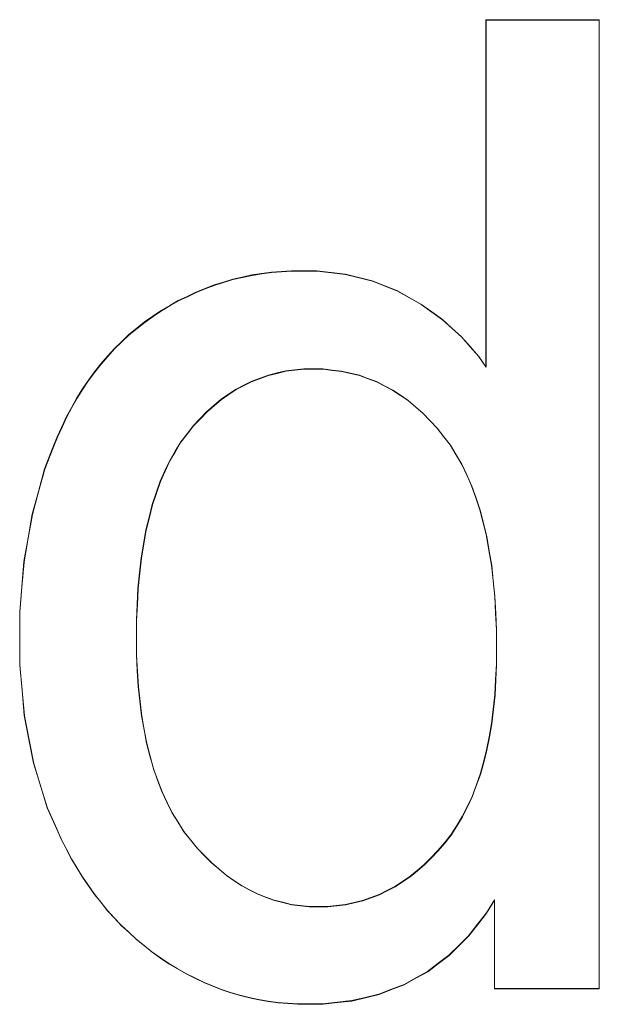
# Model space of a CAD drawing. Extents: x 229 to 926, y 37 to 878.
# Tile 66 of 163: x 330.78 to 332.28, y 809.49 to 812.03. Entities that reach past the tile are written whole.
import ezdxf
from ezdxf.lldxf.tags import DXFTag

# ---------------------------------------------------------------- set-up
doc = ezdxf.new("R2010")
doc.units = 0
doc.layers.get('0').update_dxf_attribs({"linetype": 'fein_strichliert', "lineweight": 13})
doc.layers.add('Beschriftung', color=7, linetype='Continuous', lineweight=25)
doc.layers.add('Beschriftung-A03CPAFWA9', color=7, linetype='Continuous', lineweight=25)
tags = doc.linetypes.add('fein_strichliert', pattern=[4, 1, -2, 1]).pattern_tags.tags
tags[8:9] = [DXFTag(74, 4), DXFTag(75, 0), DXFTag(340, '0'), DXFTag(46, 0.0), DXFTag(50, 0.0), DXFTag(44, 0.0), DXFTag(45, 0.0)]
tags[6:7] = [DXFTag(74, 4), DXFTag(75, 0), DXFTag(340, '0'), DXFTag(46, 0.0), DXFTag(50, 0.0), DXFTag(44, 0.0), DXFTag(45, 0.0)]
tags[4:5] = [DXFTag(74, 4), DXFTag(75, 0), DXFTag(340, '0'), DXFTag(46, 0.0), DXFTag(50, 0.0), DXFTag(44, 0.0), DXFTag(45, 0.0)]

# ---------------------------------------------------------------- blocks, each defined once
blk = doc.blocks.new('Referenz-A03CPAFUA9', base_point=(255.7277, 66.0323))
at = {"layer": 'Beschriftung', "color": 0, "lineweight": -2}
for p, q in [((331.986, 811.131), (331.986, 812.0271)), ((331.986, 812.0271), (332.2783, 812.0271)), ((332.2783, 812.0271), (332.2783, 809.5272)), ((331.4584, 811.3774), (331.4844, 811.3793)), ((331.4844, 811.3793), (331.5109, 811.3793)), ((331.5109, 811.3793), (331.5498, 811.3793)), ((331.5498, 811.3793), (331.5867, 811.375)), ((331.3087, 811.3499), (331.3327, 811.3573)), ((331.3327, 811.3573), (331.3573, 811.3628)), ((331.3573, 811.3628), (331.3819, 811.3683)), ((331.3819, 811.3683), (331.4073, 811.3719)), ((331.4073, 811.3719), (331.4326, 811.3756)), ((331.4326, 811.3756), (331.4584, 811.3774)), ((331.5867, 811.375), (331.6235, 811.3707)), ((331.6235, 811.3707), (331.6581, 811.3621)), ((331.6581, 811.3621), (331.6927, 811.3534)), ((331.6927, 811.3534), (331.7253, 811.3406)), ((331.2379, 811.3241), (331.2613, 811.3333)), ((331.2613, 811.3333), (331.2846, 811.3425)), ((331.2846, 811.3425), (331.3087, 811.3499)), ((331.7253, 811.3406), (331.7579, 811.3276)), ((331.7579, 811.3276), (331.7882, 811.3104)), ((331.1702, 811.2892), (331.1923, 811.3021)), ((331.1923, 811.3021), (331.2151, 811.3131)), ((331.2151, 811.3131), (331.2379, 811.3241)), ((331.7882, 811.3104), (331.8186, 811.2932)), ((331.1481, 811.2763), (331.1702, 811.2892)), ((331.8186, 811.2932), (331.8462, 811.2734)), ((331.1051, 811.247), (331.1266, 811.2617)), ((331.1266, 811.2617), (331.1481, 811.2763)), ((331.8462, 811.2734), (331.8738, 811.2535)), ((331.8738, 811.2535), (331.8984, 811.2312)), ((331.0649, 811.2144), (331.0851, 811.2307)), ((331.0851, 811.2307), (331.1051, 811.247)), ((331.8984, 811.2312), (331.9232, 811.2087)), ((331.0461, 811.1964), (331.0649, 811.2144)), ((331.9232, 811.2087), (331.9451, 811.1836)), ((331.0098, 811.159), (331.0272, 811.1785)), ((331.0272, 811.1785), (331.0461, 811.1964)), ((331.9451, 811.1836), (331.967, 811.1586)), ((330.9923, 811.1394), (331.0098, 811.159)), ((331.967, 811.1586), (331.986, 811.131)), ((330.9762, 811.1183), (330.9923, 811.1394)), ((331.5163, 811.1259), (331.4928, 811.1233)), ((331.5406, 811.1259), (331.5163, 811.1259)), ((331.5655, 811.1259), (331.5406, 811.1259)), ((331.5895, 811.1231), (331.5655, 811.1259)), ((330.9602, 811.0971), (330.9762, 811.1183)), ((331.4034, 811.1024), (331.3821, 811.0945)), ((331.4248, 811.1102), (331.4034, 811.1024)), ((331.4471, 811.1154), (331.4248, 811.1102)), ((331.4695, 811.1206), (331.4471, 811.1154)), ((331.4928, 811.1233), (331.4695, 811.1206)), ((331.6135, 811.1205), (331.5895, 811.1231)), ((331.6365, 811.115), (331.6135, 811.1205)), ((331.6595, 811.1095), (331.6365, 811.115)), ((331.6816, 811.1014), (331.6595, 811.1095)), ((331.7035, 811.0932), (331.6816, 811.1014)), ((330.9306, 811.0517), (330.9454, 811.0744)), ((330.9454, 811.0744), (330.9602, 811.0971)), ((331.3413, 811.0736), (331.322, 811.0605)), ((331.3617, 811.0841), (331.3413, 811.0736)), ((331.3821, 811.0945), (331.3617, 811.0841)), ((331.7245, 811.0824), (331.7035, 811.0932)), ((331.7456, 811.0714), (331.7245, 811.0824)), ((330.9172, 811.0272), (330.9306, 811.0517)), ((331.322, 811.0605), (331.3027, 811.0475)), ((331.7656, 811.0578), (331.7456, 811.0714)), ((331.7856, 811.0443), (331.7656, 811.0578)), ((330.9038, 811.0029), (330.9172, 811.0272)), ((331.2843, 811.0318), (331.2659, 811.0161)), ((331.3027, 811.0475), (331.2843, 811.0318)), ((331.8047, 811.028), (331.7856, 811.0443)), ((331.8237, 811.0117), (331.8047, 811.028)), ((330.8916, 810.9768), (330.9038, 811.0029)), ((331.2486, 810.9978), (331.2312, 810.9795)), ((331.2659, 811.0161), (331.2486, 810.9978)), ((331.8417, 810.9926), (331.8237, 811.0117)), ((330.8795, 810.9509), (330.8916, 810.9768)), ((331.2312, 810.9795), (331.2149, 810.9587)), ((331.8598, 810.9736), (331.8417, 810.9926)), ((331.8769, 810.9518), (331.8598, 810.9736)), ((330.8688, 810.9233), (330.8795, 810.9509)), ((331.2149, 810.9587), (331.1985, 810.9378)), ((331.8939, 810.93), (331.8769, 810.9518)), ((330.8473, 810.8681), (330.8688, 810.9233)), ((331.1985, 810.9378), (331.1842, 810.9138)), ((331.9088, 810.9052), (331.8939, 810.93)), ((331.1842, 810.9138), (331.17, 810.8899)), ((331.9238, 810.8804), (331.9088, 810.9052)), ((331.17, 810.8899), (331.1577, 810.863)), ((331.9366, 810.8524), (331.9238, 810.8804)), ((330.8312, 810.8098), (330.8473, 810.8681)), ((331.1577, 810.863), (331.1454, 810.8361)), ((331.9493, 810.8246), (331.9366, 810.8524)), ((331.1454, 810.8361), (331.1352, 810.8061)), ((331.96, 810.7934), (331.9493, 810.8246)), ((330.8151, 810.7514), (330.8312, 810.8098)), ((331.1352, 810.8061), (331.125, 810.7762)), ((331.125, 810.7762), (331.1169, 810.7433)), ((331.9706, 810.7625), (331.96, 810.7934)), ((330.8044, 810.69), (330.8151, 810.7514)), ((331.1169, 810.7433), (331.1087, 810.7103)), ((331.9792, 810.7284), (331.9706, 810.7625)), ((331.9877, 810.6941), (331.9792, 810.7284)), ((331.1087, 810.7103), (331.1025, 810.6743)), ((331.9941, 810.657), (331.9877, 810.6941)), ((330.7936, 810.6285), (330.8044, 810.69)), ((331.1025, 810.6743), (331.0964, 810.6384)), ((332.0005, 810.6197), (331.9941, 810.657)), ((330.7882, 810.5639), (330.7936, 810.6285)), ((331.0964, 810.6384), (331.0923, 810.5994)), ((332.0047, 810.5795), (332.0005, 810.6197)), ((331.0923, 810.5994), (331.0882, 810.5604)), ((332.009, 810.5392), (332.0047, 810.5795)), ((330.7829, 810.4993), (330.7882, 810.5639)), ((331.0882, 810.5604), (331.0862, 810.5184)), ((331.0862, 810.5184), (331.0841, 810.4765)), ((332.0112, 810.4958), (332.009, 810.5392)), ((330.7829, 810.4315), (330.7829, 810.4993)), ((332.0133, 810.4523), (332.0112, 810.4958)), ((331.0841, 810.4765), (331.0841, 810.4314)), ((332.0133, 810.4058), (332.0133, 810.4523)), ((330.7829, 810.3621), (330.7829, 810.4315)), ((331.0841, 810.4314), (331.0841, 810.3879)), ((331.0841, 810.3879), (331.0863, 810.3471)), ((332.0133, 810.3636), (332.0133, 810.4058)), ((330.7889, 810.2966), (330.7829, 810.3621)), ((332.0112, 810.3241), (332.0133, 810.3636)), ((331.0863, 810.3471), (331.0885, 810.3064)), ((332.0091, 810.2845), (332.0112, 810.3241)), ((330.7948, 810.2312), (330.7889, 810.2966)), ((331.0885, 810.3064), (331.0929, 810.2683)), ((331.0929, 810.2683), (331.0972, 810.2303)), ((332.0049, 810.2478), (332.0091, 810.2845)), ((332.0007, 810.2109), (332.0049, 810.2478)), ((330.8066, 810.1697), (330.7948, 810.2312)), ((331.0972, 810.2303), (331.1038, 810.1951)), ((331.9944, 810.1768), (332.0007, 810.2109)), ((331.1038, 810.1951), (331.1103, 810.1598)), ((330.8185, 810.1081), (330.8066, 810.1697)), ((331.1103, 810.1598), (331.1191, 810.1273)), ((331.9881, 810.1427), (331.9944, 810.1768)), ((331.9798, 810.1114), (331.9881, 810.1427)), ((330.8363, 810.0507), (330.8185, 810.1081)), ((331.1191, 810.1273), (331.1278, 810.0947)), ((331.9714, 810.0799), (331.9798, 810.1114)), ((331.1278, 810.0947), (331.1387, 810.065)), ((331.1387, 810.065), (331.1496, 810.0352)), ((331.9609, 810.0512), (331.9714, 810.0799)), ((330.8541, 809.9932), (330.8363, 810.0507)), ((331.1496, 810.0352), (331.1626, 810.0081)), ((331.9505, 810.0225), (331.9609, 810.0512)), ((331.1626, 810.0081), (331.1758, 809.9811)), ((331.9379, 809.9965), (331.9505, 810.0225)), ((330.8779, 809.9397), (330.8541, 809.9932)), ((331.1758, 809.9811), (331.1911, 809.9569)), ((331.9253, 809.9705), (331.9379, 809.9965)), ((331.1911, 809.9569), (331.2063, 809.9325)), ((331.9107, 809.9472), (331.9253, 809.9705)), ((330.8897, 809.913), (330.8779, 809.9397)), ((331.2063, 809.9325), (331.2238, 809.911)), ((331.896, 809.9239), (331.9107, 809.9472)), ((330.9029, 809.8878), (330.8897, 809.913)), ((331.2238, 809.911), (331.2413, 809.8894)), ((331.8793, 809.9033), (331.896, 809.9239)), ((330.9159, 809.8624), (330.9029, 809.8878)), ((331.2413, 809.8894), (331.2595, 809.8706)), ((331.8449, 809.8648), (331.8625, 809.8828)), ((331.8625, 809.8828), (331.8793, 809.9033)), ((330.9303, 809.8386), (330.9159, 809.8624)), ((331.2595, 809.8706), (331.2778, 809.8518)), ((331.8272, 809.8468), (331.8449, 809.8648)), ((330.9446, 809.815), (330.9303, 809.8386)), ((331.2778, 809.8518), (331.2968, 809.8357)), ((331.2968, 809.8357), (331.3159, 809.8195)), ((331.7901, 809.8158), (331.8086, 809.8313)), ((331.8086, 809.8313), (331.8272, 809.8468)), ((330.9602, 809.7926), (330.9446, 809.815)), ((331.3159, 809.8195), (331.3357, 809.806)), ((331.3357, 809.806), (331.3555, 809.7926)), ((331.7512, 809.7902), (331.7706, 809.8031)), ((331.7706, 809.8031), (331.7901, 809.8158)), ((330.9757, 809.7703), (330.9602, 809.7926)), ((331.3555, 809.7926), (331.3761, 809.7817)), ((331.3761, 809.7817), (331.3967, 809.771)), ((331.7105, 809.7696), (331.7308, 809.7799)), ((331.7308, 809.7799), (331.7512, 809.7902)), ((330.9924, 809.7495), (330.9757, 809.7703)), ((331.3967, 809.771), (331.4181, 809.7629)), ((331.4181, 809.7629), (331.4395, 809.7548)), ((331.4395, 809.7548), (331.4617, 809.7495)), ((331.6459, 809.7489), (331.668, 809.7541)), ((331.668, 809.7541), (331.6892, 809.7618)), ((331.6892, 809.7618), (331.7105, 809.7696)), ((332.0079, 809.7557), (331.9874, 809.7221)), ((332.0079, 809.5272), (332.0079, 809.7557)), ((331.0092, 809.7286), (330.9924, 809.7495)), ((331.0271, 809.7092), (331.0092, 809.7286)), ((331.4617, 809.7495), (331.4838, 809.744)), ((331.4838, 809.744), (331.5068, 809.7414)), ((331.5068, 809.7414), (331.5298, 809.7387)), ((331.5298, 809.7387), (331.5536, 809.7387)), ((331.5536, 809.7387), (331.5776, 809.7387)), ((331.5776, 809.7387), (331.6006, 809.7412)), ((331.6006, 809.7412), (331.6236, 809.7438)), ((331.6236, 809.7438), (331.6459, 809.7489)), ((331.0451, 809.69), (331.0271, 809.7092)), ((331.9874, 809.7221), (331.9644, 809.6927)), ((331.0644, 809.672), (331.0451, 809.69)), ((331.9644, 809.6927), (331.9415, 809.6633)), ((331.0835, 809.6542), (331.0644, 809.672)), ((331.104, 809.6377), (331.0835, 809.6542)), ((331.9415, 809.6633), (331.9161, 809.6382)), ((331.1243, 809.6214), (331.104, 809.6377)), ((331.9161, 809.6382), (331.8908, 809.6131)), ((331.146, 809.6065), (331.1243, 809.6214)), ((331.1675, 809.5916), (331.146, 809.6065)), ((331.8908, 809.6131), (331.8631, 809.592)), ((331.1897, 809.5785), (331.1675, 809.5916)), ((331.2119, 809.5654), (331.1897, 809.5785)), ((331.8631, 809.592), (331.8353, 809.5711)), ((331.2345, 809.5543), (331.2119, 809.5654)), ((331.2572, 809.543), (331.2345, 809.5543)), ((331.8052, 809.5543), (331.775, 809.5375)), ((331.8353, 809.5711), (331.8052, 809.5543)), ((331.2804, 809.5337), (331.2572, 809.543)), ((331.3036, 809.5244), (331.2804, 809.5337)), ((331.3273, 809.5169), (331.3036, 809.5244)), ((331.7424, 809.5249), (331.7099, 809.5123)), ((331.775, 809.5375), (331.7424, 809.5249)), ((332.2783, 809.5272), (332.0079, 809.5272)), ((331.3511, 809.5095), (331.3273, 809.5169)), ((331.3752, 809.5039), (331.3511, 809.5095)), ((331.3995, 809.4983), (331.3752, 809.5039)), ((331.4242, 809.4946), (331.3995, 809.4983)), ((331.6749, 809.5039), (331.6399, 809.4956)), ((331.7099, 809.5123), (331.6749, 809.5039)), ((331.449, 809.4909), (331.4242, 809.4946)), ((331.4742, 809.489), (331.449, 809.4909)), ((331.4996, 809.4871), (331.4742, 809.489)), ((331.5253, 809.4871), (331.4996, 809.4871)), ((331.5651, 809.4871), (331.5253, 809.4871)), ((331.6025, 809.4914), (331.5651, 809.4871)), ((331.6399, 809.4956), (331.6025, 809.4914))]:
    blk.add_line(p, q, dxfattribs=at)
blk = doc.blocks.new('Referenz-A03CPAG8A9', base_point=(281.5986, 66.0323))
at = {"layer": 'Beschriftung-A03CPAFWA9', "color": 0, "lineweight": -2}
for p, q in [((331.9866, 811.13), (331.9866, 812.0262)), ((331.9866, 812.0262), (332.2788, 812.0262)), ((332.2788, 812.0262), (332.2788, 809.5263)), ((331.459, 811.3765), (331.4849, 811.3784)), ((331.4849, 811.3784), (331.5115, 811.3784)), ((331.5115, 811.3784), (331.5504, 811.3784)), ((331.5504, 811.3784), (331.5873, 811.3741)), ((331.3093, 811.349), (331.3333, 811.3564)), ((331.3333, 811.3564), (331.3579, 811.3619)), ((331.3579, 811.3619), (331.3825, 811.3673)), ((331.3825, 811.3673), (331.4079, 811.371)), ((331.4079, 811.371), (331.4332, 811.3747)), ((331.4332, 811.3747), (331.459, 811.3765)), ((331.5873, 811.3741), (331.624, 811.3698)), ((331.624, 811.3698), (331.6587, 811.3612)), ((331.6587, 811.3612), (331.6933, 811.3525)), ((331.2385, 811.3232), (331.2619, 811.3324)), ((331.2619, 811.3324), (331.2852, 811.3416)), ((331.2852, 811.3416), (331.3093, 811.349)), ((331.6933, 811.3525), (331.7259, 811.3396)), ((331.7259, 811.3396), (331.7584, 811.3267)), ((331.1929, 811.3012), (331.2157, 811.3122)), ((331.2157, 811.3122), (331.2385, 811.3232)), ((331.7584, 811.3267), (331.7888, 811.3095)), ((331.7888, 811.3095), (331.8192, 811.2923)), ((331.1487, 811.2754), (331.1708, 811.2883)), ((331.1708, 811.2883), (331.1929, 811.3012)), ((331.8192, 811.2923), (331.8468, 811.2724)), ((331.1057, 811.2461), (331.1272, 811.2608)), ((331.1272, 811.2608), (331.1487, 811.2754)), ((331.8468, 811.2724), (331.8744, 811.2526)), ((331.8744, 811.2526), (331.899, 811.2303)), ((331.0655, 811.2135), (331.0857, 811.2298)), ((331.0857, 811.2298), (331.1057, 811.2461)), ((331.899, 811.2303), (331.9238, 811.2077)), ((331.0467, 811.1955), (331.0655, 811.2135)), ((331.9238, 811.2077), (331.9456, 811.1827)), ((331.0104, 811.1581), (331.0278, 811.1776)), ((331.0278, 811.1776), (331.0467, 811.1955)), ((331.9456, 811.1827), (331.9676, 811.1577)), ((330.9929, 811.1385), (331.0104, 811.1581)), ((331.9676, 811.1577), (331.9866, 811.13)), ((330.9768, 811.1173), (330.9929, 811.1385)), ((331.5169, 811.125), (331.4934, 811.1224)), ((331.5412, 811.125), (331.5169, 811.125)), ((331.5661, 811.125), (331.5412, 811.125)), ((331.5901, 811.1222), (331.5661, 811.125)), ((330.9608, 811.0962), (330.9768, 811.1173)), ((331.404, 811.1015), (331.3827, 811.0936)), ((331.4254, 811.1093), (331.404, 811.1015)), ((331.4477, 811.1145), (331.4254, 811.1093)), ((331.4701, 811.1197), (331.4477, 811.1145)), ((331.4934, 811.1224), (331.4701, 811.1197)), ((331.6141, 811.1195), (331.5901, 811.1222)), ((331.6371, 811.114), (331.6141, 811.1195)), ((331.6601, 811.1086), (331.6371, 811.114)), ((331.6822, 811.1005), (331.6601, 811.1086)), ((331.7041, 811.0923), (331.6822, 811.1005)), ((330.9312, 811.0508), (330.9459, 811.0735)), ((330.9459, 811.0735), (330.9608, 811.0962)), ((331.3623, 811.0832), (331.3419, 811.0727)), ((331.3827, 811.0936), (331.3623, 811.0832)), ((331.7251, 811.0815), (331.7041, 811.0923)), ((331.7462, 811.0705), (331.7251, 811.0815)), ((330.9177, 811.0263), (330.9312, 811.0508)), ((331.3226, 811.0596), (331.3032, 811.0465)), ((331.3419, 811.0727), (331.3226, 811.0596)), ((331.7661, 811.0569), (331.7462, 811.0705)), ((331.7862, 811.0434), (331.7661, 811.0569)), ((330.9044, 811.002), (330.9177, 811.0263)), ((331.2849, 811.0309), (331.2664, 811.0152)), ((331.3032, 811.0465), (331.2849, 811.0309)), ((331.8053, 811.0271), (331.7862, 811.0434)), ((331.8242, 811.0108), (331.8053, 811.0271)), ((330.8922, 810.9759), (330.9044, 811.002)), ((331.2664, 811.0152), (331.2492, 810.9969)), ((331.8422, 810.9917), (331.8242, 811.0108)), ((330.8801, 810.95), (330.8922, 810.9759)), ((331.2318, 810.9786), (331.2155, 810.9577)), ((331.2492, 810.9969), (331.2318, 810.9786)), ((331.8604, 810.9727), (331.8422, 810.9917)), ((331.8775, 810.9509), (331.8604, 810.9727)), ((330.8693, 810.9224), (330.8801, 810.95)), ((331.2155, 810.9577), (331.1991, 810.9369)), ((331.8945, 810.9291), (331.8775, 810.9509)), ((330.8479, 810.8672), (330.8693, 810.9224)), ((331.1991, 810.9369), (331.1848, 810.9129)), ((331.9094, 810.9043), (331.8945, 810.9291)), ((331.1848, 810.9129), (331.1706, 810.889)), ((331.9243, 810.8795), (331.9094, 810.9043)), ((331.1706, 810.889), (331.1583, 810.8621)), ((331.9372, 810.8515), (331.9243, 810.8795)), ((330.8318, 810.8089), (330.8479, 810.8672)), ((331.1583, 810.8621), (331.146, 810.8352)), ((331.9499, 810.8236), (331.9372, 810.8515)), ((331.146, 810.8352), (331.1358, 810.8052)), ((331.9606, 810.7925), (331.9499, 810.8236)), ((330.8157, 810.7505), (330.8318, 810.8089)), ((331.1358, 810.8052), (331.1256, 810.7753)), ((331.1256, 810.7753), (331.1175, 810.7423)), ((331.9712, 810.7616), (331.9606, 810.7925)), ((330.805, 810.6891), (330.8157, 810.7505)), ((331.9798, 810.7275), (331.9712, 810.7616)), ((331.1175, 810.7423), (331.1093, 810.7094)), ((331.9883, 810.6932), (331.9798, 810.7275)), ((331.1093, 810.7094), (331.1031, 810.6734)), ((331.9947, 810.656), (331.9883, 810.6932)), ((330.7942, 810.6276), (330.805, 810.6891)), ((331.1031, 810.6734), (331.097, 810.6375)), ((332.0011, 810.6188), (331.9947, 810.656)), ((330.7888, 810.563), (330.7942, 810.6276)), ((331.097, 810.6375), (331.0929, 810.5985)), ((332.0053, 810.5786), (332.0011, 810.6188)), ((331.0929, 810.5985), (331.0888, 810.5595)), ((332.0096, 810.5382), (332.0053, 810.5786)), ((330.7835, 810.4984), (330.7888, 810.563)), ((331.0888, 810.5595), (331.0868, 810.5175)), ((331.0868, 810.5175), (331.0847, 810.4756)), ((332.0117, 810.4948), (332.0096, 810.5382)), ((330.7835, 810.4306), (330.7835, 810.4984)), ((332.0139, 810.4514), (332.0117, 810.4948)), ((331.0847, 810.4756), (331.0847, 810.4305)), ((332.0139, 810.4049), (332.0139, 810.4514)), ((330.7835, 810.3612), (330.7835, 810.4306)), ((331.0847, 810.4305), (331.0847, 810.387)), ((332.0139, 810.3626), (332.0139, 810.4049)), ((331.0847, 810.387), (331.0869, 810.3462)), ((332.0117, 810.3232), (332.0139, 810.3626)), ((330.7895, 810.2957), (330.7835, 810.3612)), ((331.0869, 810.3462), (331.0891, 810.3055)), ((332.0097, 810.2836), (332.0117, 810.3232)), ((330.7954, 810.2303), (330.7895, 810.2957)), ((331.0891, 810.3055), (331.0935, 810.2674)), ((331.0935, 810.2674), (331.0978, 810.2294)), ((332.0055, 810.2469), (332.0097, 810.2836)), ((332.0012, 810.21), (332.0055, 810.2469)), ((330.8072, 810.1688), (330.7954, 810.2303)), ((331.0978, 810.2294), (331.1044, 810.1942)), ((331.995, 810.1759), (332.0012, 810.21)), ((331.1044, 810.1942), (331.1109, 810.1589)), ((330.8191, 810.1072), (330.8072, 810.1688)), ((331.1109, 810.1589), (331.1197, 810.1264)), ((331.9887, 810.1418), (331.995, 810.1759)), ((331.9804, 810.1105), (331.9887, 810.1418)), ((331.1197, 810.1264), (331.1284, 810.0938)), ((331.9719, 810.079), (331.9804, 810.1105)), ((330.8369, 810.0498), (330.8191, 810.1072)), ((331.1284, 810.0938), (331.1393, 810.0641)), ((331.1393, 810.0641), (331.1502, 810.0343)), ((331.9614, 810.0503), (331.9719, 810.079)), ((330.8547, 809.9923), (330.8369, 810.0498)), ((331.1502, 810.0343), (331.1632, 810.0072)), ((331.9511, 810.0216), (331.9614, 810.0503)), ((331.1632, 810.0072), (331.1764, 809.9802)), ((331.9384, 809.9956), (331.9511, 810.0216)), ((330.8785, 809.9388), (330.8547, 809.9923)), ((331.9259, 809.9696), (331.9384, 809.9956)), ((331.1764, 809.9802), (331.1917, 809.956)), ((331.1917, 809.956), (331.2069, 809.9316)), ((331.9113, 809.9463), (331.9259, 809.9696)), ((330.8903, 809.9121), (330.8785, 809.9388)), ((331.2069, 809.9316), (331.2244, 809.9101)), ((331.8966, 809.923), (331.9113, 809.9463)), ((330.9035, 809.8869), (330.8903, 809.9121)), ((331.2244, 809.9101), (331.2418, 809.8885)), ((331.8798, 809.9024), (331.8966, 809.923)), ((330.9165, 809.8616), (330.9035, 809.8869)), ((331.2418, 809.8885), (331.2601, 809.8697)), ((331.8455, 809.8639), (331.8631, 809.8819)), ((331.8631, 809.8819), (331.8798, 809.9024)), ((330.9309, 809.8377), (330.9165, 809.8616)), ((331.2601, 809.8697), (331.2783, 809.8509)), ((331.8278, 809.8459), (331.8455, 809.8639)), ((330.9452, 809.8141), (330.9309, 809.8377)), ((331.2783, 809.8509), (331.2974, 809.8348)), ((331.2974, 809.8348), (331.3165, 809.8186)), ((331.7907, 809.8149), (331.8092, 809.8304)), ((331.8092, 809.8304), (331.8278, 809.8459)), ((330.9608, 809.7917), (330.9452, 809.8141)), ((331.3165, 809.8186), (331.3363, 809.8051)), ((331.3363, 809.8051), (331.3561, 809.7917)), ((331.7712, 809.8022), (331.7907, 809.8149)), ((330.9763, 809.7694), (330.9608, 809.7917)), ((331.3561, 809.7917), (331.3767, 809.7808)), ((331.3767, 809.7808), (331.3973, 809.7701)), ((331.7111, 809.7687), (331.7314, 809.779)), ((331.7314, 809.779), (331.7518, 809.7893)), ((331.7518, 809.7893), (331.7712, 809.8022)), ((330.993, 809.7486), (330.9763, 809.7694)), ((331.3973, 809.7701), (331.4187, 809.762)), ((331.4187, 809.762), (331.4401, 809.7539)), ((331.4401, 809.7539), (331.4623, 809.7486)), ((331.6464, 809.748), (331.6685, 809.7532)), ((331.6685, 809.7532), (331.6898, 809.7609)), ((331.6898, 809.7609), (331.7111, 809.7687)), ((332.0084, 809.7548), (331.9879, 809.7212)), ((332.0084, 809.5263), (332.0084, 809.7548)), ((331.0098, 809.7277), (330.993, 809.7486)), ((331.0277, 809.7084), (331.0098, 809.7277)), ((331.4623, 809.7486), (331.4844, 809.7431)), ((331.4844, 809.7431), (331.5074, 809.7405)), ((331.5074, 809.7405), (331.5304, 809.7378)), ((331.5304, 809.7378), (331.5542, 809.7378)), ((331.5542, 809.7378), (331.5781, 809.7378)), ((331.5781, 809.7378), (331.6012, 809.7403)), ((331.6012, 809.7403), (331.6242, 809.7429)), ((331.6242, 809.7429), (331.6464, 809.748)), ((331.0457, 809.6891), (331.0277, 809.7084)), ((331.9879, 809.7212), (331.965, 809.6918)), ((331.065, 809.6711), (331.0457, 809.6891)), ((331.965, 809.6918), (331.942, 809.6625)), ((331.0841, 809.6533), (331.065, 809.6711)), ((331.1046, 809.6368), (331.0841, 809.6533)), ((331.942, 809.6625), (331.9167, 809.6373)), ((331.1249, 809.6205), (331.1046, 809.6368)), ((331.9167, 809.6373), (331.8914, 809.6122)), ((331.1466, 809.6056), (331.1249, 809.6205)), ((331.1681, 809.5907), (331.1466, 809.6056)), ((331.8914, 809.6122), (331.8637, 809.5911)), ((331.1903, 809.5776), (331.1681, 809.5907)), ((331.2125, 809.5646), (331.1903, 809.5776)), ((331.8637, 809.5911), (331.8359, 809.5702)), ((331.2351, 809.5534), (331.2125, 809.5646)), ((331.2578, 809.5422), (331.2351, 809.5534)), ((331.8057, 809.5534), (331.7756, 809.5366)), ((331.8359, 809.5702), (331.8057, 809.5534)), ((331.281, 809.5328), (331.2578, 809.5422)), ((331.3042, 809.5235), (331.281, 809.5328)), ((331.3279, 809.516), (331.3042, 809.5235)), ((331.7429, 809.524), (331.7105, 809.5115)), ((331.7756, 809.5366), (331.7429, 809.524)), ((332.2788, 809.5263), (332.0084, 809.5263)), ((331.3516, 809.5086), (331.3279, 809.516)), ((331.3758, 809.503), (331.3516, 809.5086)), ((331.4, 809.4974), (331.3758, 809.503)), ((331.6755, 809.503), (331.6405, 809.4947)), ((331.7105, 809.5115), (331.6755, 809.503)), ((331.4248, 809.4937), (331.4, 809.4974)), ((331.4496, 809.49), (331.4248, 809.4937)), ((331.4748, 809.4881), (331.4496, 809.49)), ((331.5001, 809.4862), (331.4748, 809.4881)), ((331.5259, 809.4862), (331.5001, 809.4862)), ((331.5657, 809.4862), (331.5259, 809.4862)), ((331.6031, 809.4905), (331.5657, 809.4862)), ((331.6405, 809.4947), (331.6031, 809.4905))]:
    blk.add_line(p, q, dxfattribs=at)

msp = doc.modelspace()

# ---------------------------------------------------------------- block references
at = {"color": 251, "lineweight": 13, "ltscale": 0.13, "true_color": 0x606060}
for name, p in [('Referenz-A03CPAFUA9', (255.7277, 66.0323)), ('Referenz-A03CPAG8A9', (281.5986, 66.0323))]:
    msp.add_blockref(name, p, dxfattribs=at)

doc.saveas('drawing.dxf')
